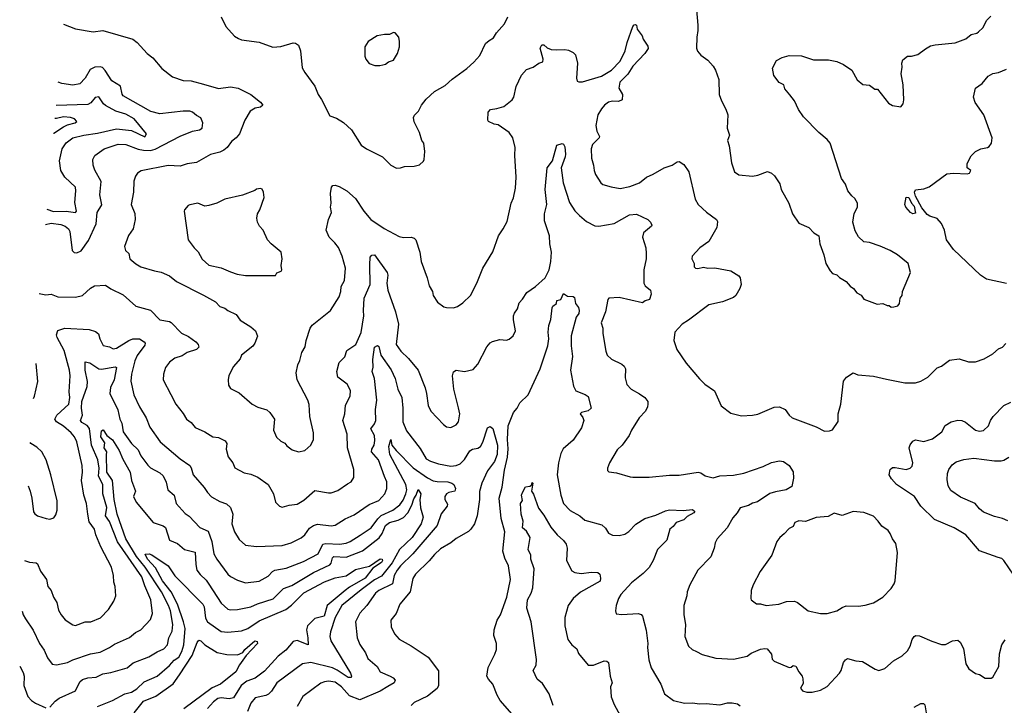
# Model space of a CAD drawing. Extents: x 1443846 to 1577407, y 839182 to 927291.
# Tile 2 of 256: x 1444023 to 1451268, y 849310 to 854354. Entities that reach past the tile are written whole.
import ezdxf

# ---------------------------------------------------------------- set-up
doc = ezdxf.new("R2010")
doc.units = 0

msp = doc.modelspace()

# ---------------------------------------------------------------- linework, layer by layer
at = {"layer": '0CON20XD'}
for points in [[(1449001.4, 854455), (1449012.5, 854315), (1449014.2, 854275), (1449006, 854225), (1449003.3, 854145), (1449011.7, 854121.7), (1449035, 854092.5), (1449085.9, 854055.9), (1449125, 854012.5), (1449143.6, 853983.6), (1449166.7, 853915), (1449170, 853805), (1449186.1, 853756.1), (1449220, 853695), (1449233.3, 853655), (1449228.8, 853555), (1449246, 853505), (1449230.8, 853465), (1449243.8, 853425), (1449261.7, 853301.7), (1449283.9, 853233.9), (1449315, 853213.8), (1449415, 853203.8), (1449455, 853210), (1449525, 853236.7), (1449556.1, 853226.1), (1449577.5, 853205), (1449615.9, 853145.9), (1449626.2, 853105), (1449682.5, 853005), (1449710, 852925), (1449757, 852857), (1449830, 852825), (1449866.1, 852786.1), (1449903.3, 852765), (1449911.2, 852705), (1449940, 852625), (1449955, 852560), (1449986.4, 852506.4), (1450005, 852487.5), (1450035, 852477.5), (1450056.4, 852456.4), (1450105, 852427.5), (1450135, 852392.5), (1450157.7, 852377.7), (1450182.5, 852345), (1450215, 852327.5), (1450235, 852297.5), (1450331.7, 852261.7), (1450375, 852266.7), (1450405, 852252.5), (1450421.7, 852251.7), (1450435, 852240), (1450455, 852242.5)], [(1450455, 852242.5), (1450485, 852250), (1450497.5, 852265), (1450502.5, 852305), (1450516.7, 852325), (1450518.8, 852355), (1450576.7, 852495), (1450560.7, 852560.7), (1450482.5, 852625), (1450427.5, 852655), (1450355, 852688.8), (1450275, 852713.8), (1450235, 852720), (1450195.9, 852755.9), (1450170.5, 852800.5), (1450154.2, 852865), (1450162.7, 852927.3), (1450188, 852975), (1450186.7, 853005), (1450168.3, 853038.3), (1450145, 853057.5), (1450118, 853095), (1450100, 853145), (1450071.2, 853185), (1449988, 853445), (1449965, 853473.3), (1449903.4, 853523.4), (1449789.7, 853639.7), (1449753, 853693), (1449725, 853756.7), (1449690.8, 853800.8), (1449652.5, 853845), (1449646.7, 853875), (1449612.3, 853892.3), (1449572.7, 853942.7), (1449563, 853997), (1449592.5, 854055), (1449632.5, 854075), (1449685, 854092), (1449775, 854087.5), (1449865, 854058), (1449975, 854059.2), (1450035, 854046), (1450085, 854023.8), (1450145, 853983.3), (1450185, 853912.5), (1450226.4, 853876.4), (1450275, 853872.5), (1450315, 853842.5), (1450335, 853843.3), (1450415, 853740), (1450445, 853723.3), (1450506.4, 853713.6), (1450523.3, 853735), (1450528.8, 853765), (1450523.9, 853873.9), (1450508.8, 853955), (1450516.2, 854005), (1450513.8, 854035), (1450521.7, 854058.3), (1450555, 854086.7), (1450585, 854086.2), (1450631.7, 854098.3), (1450689.1, 854140.9), (1450725, 854160.8), (1450760.3, 854170.3), (1450907.5, 854185), (1450985.6, 854214.4), (1451025, 854244.2), (1451065, 854254), (1451078.8, 854265), (1451111.2, 854295), (1451139.5, 854350.5), (1451169.7, 854380.3)], [(1444345.8, 854320.3), (1444435, 854286), (1444565, 854266.2), (1444635, 854273.8), (1444855, 854212), (1444887, 854187), (1444961.2, 854105), (1445004.2, 854074.2), (1445070, 853995), (1445147.5, 853935), (1445225, 853905.8), (1445285, 853904.2), (1445375, 853880), (1445485, 853847.5), (1445575, 853860), (1445631.4, 853851.4), (1445723, 853803), (1445795, 853746.7), (1445812.5, 853725), (1445795, 853711.2), (1445755, 853702.5), (1445718.8, 853681.2), (1445681.1, 853615), (1445641.9, 853515), (1445616.1, 853483.9), (1445581.5, 853458.5), (1445549.2, 853415), (1445526, 853395), (1445495, 853380.6), (1445426.7, 853363.3), (1445325.5, 853304.5), (1445255, 853294.3), (1445205, 853277.8), (1445115, 853280.9), (1444917.6, 853242.4), (1444891.2, 853225), (1444875, 853202.5), (1444864.4, 853165.6), (1444860, 853085), (1444843.1, 852995), (1444869.5, 852929.5), (1444872.9, 852885), (1444857.1, 852815), (1444823.2, 852766.8), (1444794.4, 852685), (1444800.8, 852655), (1444825.7, 852635), (1444833.3, 852595), (1444877.3, 852557.3), (1444915, 852536.5), (1445015, 852505.5), (1445065, 852497.8), (1445125, 852470), (1445177.3, 852427.3), (1445375, 852328.1), (1445465, 852277.5), (1445495, 852244), (1445531.7, 852231.7), (1445555, 852213.8), (1445615.8, 852185.8), (1445644.4, 852144.4), (1445723.8, 852095), (1445758, 852065), (1445772, 852025), (1445753.8, 851975), (1445737.7, 851952.3), (1445656.2, 851885), (1445645, 851858.8), (1445596.8, 851803.2), (1445563, 851737), (1445556.1, 851703.9), (1445558.8, 851665), (1445575, 851641.2), (1445639.1, 851609.1), (1445733.3, 851525), (1445775, 851502.5), (1445842.7, 851482.7), (1445864.2, 851464.2), (1445898, 851415), (1445890, 851335), (1445913, 851283), (1445944.2, 851254.2), (1445975, 851238.8), (1445988.8, 851218.8), (1446028.8, 851188.8), (1446075, 851174.2), (1446122.5, 851185), (1446166.2, 851225), (1446186, 851265), (1446184, 851315), (1446158.6, 851435), (1446153.1, 851523.1), (1446144.2, 851555), (1446066, 851705), (1446058.8, 851755), (1446068.8, 851815)], [(1445506.7, 854375), (1445541.2, 854305), (1445604.1, 854234.1), (1445632.5, 854215), (1445656.4, 854206.4), (1445785, 854190), (1445885, 854152.5), (1445945, 854156), (1446035, 854183.8), (1446051.7, 854181.7), (1446075, 854166.7), (1446090, 854125), (1446101.3, 854001.3), (1446120.8, 853965), (1446195.8, 853865), (1446218.8, 853805), (1446245, 853766.7), (1446305, 853647.5), (1446355, 853630), (1446405, 853596.7), (1446464.2, 853544.2), (1446535, 853431.2), (1446575, 853404), (1446693.3, 853345), (1446755, 853284), (1446795, 853262.5)], [(1446068.8, 851815), (1446084.1, 851845.9), (1446099.2, 851905), (1446125, 851947.5), (1446130.6, 851995), (1446160, 852085), (1446175, 852106), (1446309.2, 852215), (1446374.2, 852315), (1446385.7, 852355), (1446387.7, 852392.3), (1446414.2, 852435.8), (1446419.5, 852525), (1446396.5, 852615), (1446367.9, 852677.9), (1446342.8, 852712.8), (1446300, 852755), (1446278.6, 852805), (1446296.1, 852883.9), (1446317.5, 852935), (1446309.2, 852975), (1446315.7, 853005), (1446310.8, 853075), (1446318.3, 853121.7), (1446326.4, 853133.6), (1446345, 853136.2), (1446375, 853126.2), (1446430, 853095), (1446495, 853038.8), (1446556, 852945), (1446608, 852885), (1446705, 852817.1), (1446815, 852759.2), (1446847.7, 852752.3), (1446903, 852753), (1446925, 852746.7), (1446937.5, 852735), (1446967.5, 852645), (1446976.2, 852575), (1447022, 852455), (1447036, 852395), (1447060, 852355), (1447065.7, 852325), (1447096.8, 852276.8), (1447145, 852242.5), (1447165, 852235.7), (1447215, 852233.3), (1447245, 852242.9), (1447285, 852270.8), (1447339.5, 852325), (1447387.5, 852415), (1447430, 852525), (1447504.5, 852645.5), (1447545.7, 852764.3), (1447581.2, 852815), (1447611.2, 852868.8), (1447638.6, 853005), (1447656.8, 853043.2), (1447670.8, 853115), (1447677.5, 853195), (1447665.8, 853355), (1447669.2, 853415), (1447652.5, 853485), (1447623.8, 853525), (1447545, 853581.2), (1447515, 853586.2), (1447472.5, 853605), (1447467.5, 853615), (1447470, 853675), (1447486.9, 853693.1), (1447535, 853700), (1447585, 853716.2), (1447646.2, 853765), (1447658.6, 853785), (1447677.5, 853862.5), (1447714.5, 853945.5), (1447752.7, 853987.3), (1447802.5, 854005), (1447842.5, 854035), (1447872.5, 854045), (1447876.2, 854065), (1447851.9, 854145), (1447865, 854168.8), (1447879.5, 854169.5), (1447905, 854147.5), (1447935, 854133.8), (1447975, 854132.5), (1448035, 854135.8), (1448061.2, 854131.2), (1448095, 854113.3), (1448113.3, 854095), (1448128, 854035), (1448121.2, 853925), (1448125, 853902.5), (1448137, 853897), (1448165, 853898), (1448305, 853940), (1448377.5, 853982.5), (1448440.9, 854049.1), (1448477.8, 854125), (1448492.6, 854187.4), (1448534, 854305), (1448545, 854316.7), (1448555, 854320), (1448562.5, 854315), (1448567.5, 854285), (1448603.3, 854235), (1448611.7, 854211.7), (1448645, 854160), (1448647.3, 854142.7), (1448623.8, 854105), (1448535, 854012.9), (1448497, 853953), (1448440, 853895), (1448431.2, 853851.2), (1448458.8, 853805), (1448457.5, 853765), (1448428.3, 853751.7), (1448385, 853754.2), (1448355, 853747.5), (1448325.5, 853724.5), (1448305, 853697.5), (1448277.8, 853655), (1448263.1, 853575), (1448270, 853535), (1448288.8, 853495), (1448286.2, 853485), (1448238.8, 853435), (1448229.2, 853405), (1448231.2, 853335), (1448246.2, 853285), (1448250, 853245), (1448260.8, 853215), (1448298.8, 853155), (1448315, 853142), (1448374.3, 853124.3), (1448442.7, 853112.7), (1448512.7, 853127.3), (1448585, 853154), (1448635, 853196), (1448685, 853216.9), (1448765, 853264.5), (1448823.3, 853285), (1448860.3, 853309.7), (1448875, 853312), (1448908.9, 853288.9), (1448947.1, 853235), (1448994.4, 853035), (1449014.5, 852994.5), (1449077.2, 852937.2), (1449150, 852885), (1449158.3, 852868.3), (1449155.7, 852845), (1449152.5, 852825), (1449095, 852721.2), (1449026.7, 852675), (1448971.2, 852615), (1448970, 852595), (1448985, 852560), (1448986.7, 852536.7), (1448996.7, 852526.7), (1449014.1, 852524.1), (1449055, 852533.8), (1449087.3, 852527.3), (1449138.1, 852528.1), (1449255, 852507.5), (1449315, 852470), (1449323.8, 852455), (1449332.5, 852405), (1449323.2, 852376.8), (1449292, 852325), (1449275, 852309.2), (1449195, 852278.6), (1449095, 852256.9), (1448945, 852142.9), (1448898, 852115), (1448844.1, 852055.9), (1448836.2, 851995), (1448858.8, 851928.8), (1448928.3, 851828.3), (1449025, 851712), (1449065, 851673.8), (1449135, 851623.3), (1449185, 851512.5), (1449255, 851460), (1449335, 851440), (1449415.7, 851444.3), (1449455, 851452.5), (1449575, 851503.8), (1449615, 851506.7), (1449655.9, 851485.9), (1449684.1, 851444.1), (1449707.5, 851425), (1449885, 851357.5), (1449945, 851327.5), (1449981.7, 851328.3), (1450005, 851337.5), (1450045, 851397.5), (1450045.7, 851455), (1450065.6, 851525), (1450084, 851695), (1450106.1, 851723.9), (1450155, 851756.7), (1450190.7, 851740.7), (1450305, 851730.8), (1450400.3, 851710.3), (1450535, 851682), (1450615, 851681.2), (1450655, 851693.8), (1450705.5, 851724.5), (1450775, 851792.5), (1450805, 851806), (1450865, 851848), (1450935, 851860), (1451005, 851836), (1451056.1, 851836.1), (1451120.8, 851859.2), (1451184.1, 851895.9), (1451225, 851933.8), (1451255, 851944), (1451278.6, 851971.4)], [(1446795, 853262.5), (1446825, 853263.3), (1446855, 853273.3), (1446925, 853276), (1446965, 853286.7), (1446995, 853312.5), (1447000, 853325), (1447003.3, 853385), (1446996.7, 853445), (1446982.5, 853465), (1446966.2, 853525), (1446925, 853602.5), (1446920.8, 853635), (1446928.3, 853651.7), (1446957.9, 853682.1), (1446980, 853725), (1447015, 853768.8), (1447075, 853826.2), (1447155, 853870), (1447205, 853916), (1447313.8, 853995), (1447365, 854042), (1447407.9, 854092.1), (1447451.2, 854178.8), (1447477.7, 854202.3), (1447510.3, 854219.7), (1447531.7, 854258.3), (1447590, 854325), (1447614.2, 854375)], [(1446673.6, 854016.4), (1446695, 854023.3), (1446715, 854027.5), (1446736.7, 854043.3), (1446775, 854057.5), (1446803.3, 854105), (1446817.5, 854155), (1446817.5, 854195), (1446812.5, 854225), (1446785, 854256.7), (1446775, 854260), (1446745, 854246.2), (1446706.4, 854246.4), (1446654.1, 854235.9), (1446587.5, 854195), (1446562.5, 854155), (1446562.5, 854085), (1446570, 854065), (1446595, 854032.5), (1446637, 854017), (1446673.6, 854016.4)], [(1444212.1, 852847), (1444255, 852857.3), (1444325, 852847.5), (1444358.6, 852835), (1444382.2, 852815), (1444391.2, 852795), (1444410, 852655), (1444425, 852642), (1444445, 852639.2), (1444475, 852652.9), (1444529.3, 852730.7), (1444585, 852852), (1444593.5, 852935), (1444627.1, 852992.9), (1444612.5, 853065), (1444623.3, 853165), (1444576.6, 853246.6), (1444564.2, 853285), (1444560.8, 853325), (1444575, 853356.2), (1444645, 853403.3), (1444747.8, 853437.8), (1444805, 853436.2), (1444895, 853402.5), (1444935, 853394.2), (1444985, 853390.9), (1445020.9, 853400.9), (1445205, 853496.4), (1445295.3, 853534.7), (1445345.7, 853544.3), (1445364.8, 853555.2), (1445370.2, 853595), (1445355, 853632.5), (1445325, 853648.6), (1445295.8, 853675), (1445275, 853681.9), (1445225, 853682.1), (1445055, 853662.5), (1444988.3, 853678.3), (1444785, 853792.9), (1444776.4, 853806.4), (1444764.6, 853864.6), (1444702.2, 853905), (1444651.7, 853981.7), (1444631.7, 854001.7), (1444615, 854008.6), (1444575, 854005.5), (1444542.6, 853987.4), (1444504.4, 853925), (1444465, 853882.9), (1444415, 853871.4), (1444334.5, 853884.5), (1444307.4, 853895.7)], [(1451285, 852414), (1451136, 852444), (1451093.6, 852473.6), (1450894.1, 852664.1), (1450843.1, 852735), (1450828.2, 852805), (1450805, 852855.8), (1450775, 852892.2), (1450719.1, 852909.1), (1450700.8, 852920.8), (1450660.9, 852970.9), (1450614.4, 853055), (1450607.1, 853085), (1450615, 853102), (1450675, 853110.6), (1450715.5, 853124.5), (1450845, 853221.2), (1450895, 853225.7), (1450995, 853220), (1451012.5, 853225), (1451022.5, 853245), (1450993.8, 853265), (1450994.1, 853295.9), (1451025, 853352.5), (1451056.4, 853383.6), (1451095, 853403.3), (1451145, 853413.8), (1451157.7, 853422.3), (1451173.9, 853446.1), (1451178.8, 853485), (1451117.5, 853655), (1451052.5, 853745), (1451040.8, 853785), (1451055, 853850), (1451105, 853884.2), (1451150.4, 853939.6), (1451182.6, 853957.4), (1451225, 853966.2), (1451285, 853990)], [(1444222.5, 852960.6), (1444272.1, 852942.1), (1444365, 852944.8), (1444434.5, 852935.5), (1444442.5, 852945), (1444428.8, 853008.8), (1444437.3, 853095), (1444433.3, 853123.3), (1444355.3, 853195.3), (1444325.6, 853244.4), (1444315.5, 853315.5), (1444335.5, 853405), (1444365, 853449.5), (1444415.2, 853484.8), (1444494.3, 853505.7), (1444595, 853519.5), (1444735, 853552.2), (1444845, 853538.1), (1444945, 853493.3), (1444957.5, 853515), (1444864.5, 853625), (1444805, 853658), (1444731.5, 853681.5), (1444655, 853722.4), (1444639.6, 853735), (1444605, 853785.7), (1444578.7, 853781.3), (1444548, 853742), (1444525, 853730.8), (1444291.8, 853723.7)], [(1444273.1, 853517.3), (1444275, 853519.2), (1444345, 853567.2), (1444375, 853581.6), (1444431.2, 853595), (1444443.3, 853605), (1444425.8, 853625), (1444396.7, 853635), (1444345, 853639.8), (1444295, 853626.2), (1444283, 853626.4)], [(1444167.1, 852339.2), (1444215, 852330.8), (1444255, 852334.2), (1444305, 852314.4), (1444435, 852313.1), (1444484.4, 852325.6), (1444545, 852378.8), (1444574.2, 852395.8), (1444655, 852400), (1444693.2, 852373.2), (1444785, 852330), (1444877.3, 852247.3), (1444987, 852217), (1445055.6, 852145.6), (1445124.6, 852134.6), (1445137.3, 852127.3), (1445215, 852046.7), (1445265, 852024.3), (1445320, 851985), (1445336.2, 851965), (1445341.2, 851945), (1445325, 851928.8), (1445256.2, 851905), (1445218.6, 851881.4), (1445164, 851865), (1445125, 851834), (1445096, 851795), (1445082, 851745), (1445079.2, 851705), (1445135, 851596.7), (1445171.4, 851525), (1445225, 851457.5), (1445250, 851415), (1445285, 851390), (1445315, 851353.8), (1445385, 851322), (1445444.5, 851284.5), (1445485, 851279.2), (1445536, 851255), (1445547.5, 851235), (1445542.5, 851195), (1445557.5, 851137.5), (1445590.8, 851095), (1445606.8, 851056.8), (1445675, 851020.8), (1445725, 851010.6), (1445775, 850989.4), (1445850.8, 850935), (1445890, 850865), (1445906.2, 850805), (1445935, 850774), (1445955, 850768.8), (1446007, 850783), (1446065, 850789.2), (1446115, 850819.2), (1446195, 850890), (1446295, 850871.9), (1446315, 850873.1), (1446365, 850890), (1446435, 850938.1), (1446462, 850955), (1446481.2, 850985), (1446482, 851045), (1446435.7, 851205), (1446432.2, 851305), (1446400, 851405), (1446416.9, 851455), (1446421.7, 851518.3), (1446454, 851585), (1446456.9, 851625), (1446433.6, 851673.6), (1446363.1, 851725), (1446356.5, 851765), (1446375, 851831.2), (1446415.5, 851874.5), (1446430.7, 851919.3), (1446495.6, 851965), (1446535, 852053.3), (1446556.7, 852175), (1446552.7, 852215), (1446557.4, 852305), (1446601.6, 852405), (1446600.5, 852549.5), (1446601.8, 852608.2), (1446615, 852622.5), (1446635, 852624.4), (1446726.8, 852495), (1446732.5, 852475), (1446725.3, 852415), (1446731.1, 852365), (1446789.5, 852205), (1446810.6, 852115), (1446794.6, 851964.6), (1446827.5, 851915), (1446885, 851860.8), (1446955.4, 851775.4), (1447005.8, 851645), (1447017.5, 851605), (1447029.2, 851515), (1447049.2, 851475), (1447141.2, 851375), (1447165, 851358.8), (1447195, 851353.8), (1447235, 851373.8), (1447252, 851395), (1447261.4, 851455), (1447252.3, 851497.7), (1447218, 851635), (1447208.8, 851735), (1447216.4, 851763.6), (1447235, 851776.7), (1447295, 851766.2), (1447360.7, 851779.3), (1447395, 851820), (1447461.7, 851948.3), (1447485, 851976.7), (1447502.7, 851987.3), (1447555, 852001.2), (1447605, 851996.7), (1447625, 852003.3), (1447655, 852027.5), (1447671.2, 852065), (1447656.7, 852146.7), (1447657.5, 852175), (1447663.5, 852195), (1447685, 852226.2), (1447698.6, 852271.4), (1447723, 852297), (1447754, 852346), (1447818.5, 852391.5), (1447888.8, 852455), (1447920, 852515), (1447931.5, 852575), (1447935.4, 852645), (1447924.7, 852704.7), (1447922.7, 852765), (1447885.3, 852875), (1447883.8, 852926.2), (1447900.9, 852995), (1447890.9, 853105), (1447904.6, 853265), (1447944.4, 853315), (1447975, 853430), (1448015, 853442.5), (1448025, 853437.5), (1448035, 853420), (1448038.9, 853365), (1448037.3, 853345), (1448008.5, 853265), (1448022.7, 853155), (1448068.9, 853008.9), (1448107.5, 852947.5), (1448143.1, 852913.1), (1448195, 852868.5), (1448255, 852838.1), (1448285, 852834.4), (1448396.7, 852855), (1448511.3, 852918.7), (1448562.8, 852922.8), (1448644.5, 852884.5), (1448664.3, 852864.3), (1448673.6, 852843.6), (1448673.3, 852835), (1448612.8, 852787.2), (1448605.6, 852755), (1448631.2, 852675), (1448633.8, 852635), (1448632.2, 852595), (1448616.7, 852515), (1448616, 852415), (1448625.8, 852395.8), (1448663.8, 852365), (1448668.8, 852335), (1448657.5, 852295), (1448625, 852286.7), (1448605, 852272), (1448435, 852311.1), (1448357.5, 852305), (1448350.8, 852295), (1448334.5, 852205), (1448302.2, 852125), (1448314.3, 852085), (1448314.2, 852044.2), (1448335.8, 851915), (1448347.1, 851887.1), (1448376.8, 851856.8), (1448455, 851818.8), (1448470, 851805), (1448481.2, 851785), (1448478.3, 851718.3), (1448490.3, 851670.3), (1448523.3, 851635), (1448585, 851602.5), (1448622, 851575), (1448646, 851545), (1448646.4, 851526.4), (1448643.3, 851505), (1448628, 851475), (1448580.8, 851425), (1448524, 851335), (1448508.8, 851295), (1448456, 851225), (1448420.4, 851189.6), (1448362, 851095), (1448347.5, 851055), (1448348.3, 851038.3), (1448358.3, 851028.3), (1448415, 851021.2), (1448515, 850990), (1448535, 850988.8), (1448655, 850989.2), (1448805, 851003.3), (1448875, 851002.2), (1449015, 851024.2), (1449035, 851020), (1449067.7, 850997.7), (1449125, 850983.3), (1449175, 850998.6), (1449275, 851002.2), (1449352, 851018), (1449495, 851067.5), (1449555, 851095.5), (1449615, 851108.5), (1449643.4, 851103.4), (1449685.8, 851075), (1449715, 851026.7), (1449717.9, 850982.1), (1449705, 850920), (1449662.5, 850895), (1449585, 850881.2), (1449542.7, 850867.3), (1449452.6, 850807.4), (1449415, 850796.7), (1449385, 850779.6), (1449325, 850763.1), (1449303, 850727), (1449269.8, 850690.2), (1449230, 850615), (1449154.5, 850535.5), (1449141.4, 850505), (1449134.4, 850465), (1449107.6, 850402.4), (1449013.8, 850305), (1448954, 850195), (1448934, 850145), (1448932.9, 850115), (1448910.8, 850045), (1448909.2, 849975), (1448922.9, 849905), (1448917.5, 849815), (1448944, 849745), (1448971.3, 849721.3), (1449002.5, 849705), (1449045, 849684), (1449145, 849657.5), (1449275, 849649.2), (1449375, 849672.5), (1449405, 849694), (1449475, 849722.5), (1449505, 849728), (1449524.1, 849724.1), (1449554, 849685), (1449560.3, 849650.3), (1449575, 849634), (1449685, 849587.1), (1449700, 849590), (1449715, 849603.3), (1449735, 849596.7), (1449756.2, 849555), (1449780, 849525), (1449786.7, 849505), (1449789.3, 849470.7), (1449767.5, 849435), (1449782.5, 849415), (1449816.1, 849406.1), (1449855, 849406.2), (1449915, 849420), (1449965, 849447.5), (1450055, 849546.2), (1450067.1, 849565), (1450085.8, 849624.2), (1450100, 849645), (1450115, 849653.8), (1450175, 849638), (1450225, 849632.5), (1450317.5, 849575), (1450345, 849566.2), (1450388.8, 849581.2), (1450453.2, 849636.8), (1450515.7, 849674.3), (1450555, 849710), (1450575.8, 849745), (1450590, 849795), (1450605, 849816.2), (1450617.7, 849822.3), (1450645, 849822), (1450735, 849780.8), (1450805, 849758), (1450835, 849758), (1450885.9, 849784.1), (1450925, 849790), (1450943.3, 849775), (1450967.3, 849727.3), (1450986.2, 849615), (1451008.3, 849578.3), (1451055, 849543.3), (1451086.2, 849536.2), (1451128.3, 849508.3), (1451171.7, 849508.3), (1451183, 849517), (1451227.5, 849595), (1451232.3, 849687.7), (1451250, 849755), (1451275, 849792.5)], [(1445685, 852472.9), (1445905, 852473.3), (1445915, 852492.5), (1445946.1, 852503.9), (1445952.5, 852515), (1445946.7, 852545), (1445953.6, 852593.6), (1445946.7, 852645), (1445874.1, 852704.1), (1445846.7, 852735), (1445814, 852805), (1445788.8, 852835), (1445773.8, 852865), (1445768.8, 852895), (1445773.3, 852925), (1445790, 852955), (1445821.2, 853045), (1445816.4, 853086.4), (1445806.7, 853106.7), (1445795, 853112.5), (1445765, 853106.7), (1445753.6, 853096.4), (1445663.6, 853063.6), (1445532.5, 853035), (1445475, 853004.2), (1445415, 852986), (1445385, 852981.2), (1445335, 853003.3), (1445275, 852992), (1445263, 852987), (1445236.7, 852955), (1445233.3, 852945), (1445264, 852735), (1445306.7, 852675), (1445335.6, 852645.6), (1445365, 852593.3), (1445415, 852548), (1445505, 852529.2), (1445575, 852499.2), (1445622.4, 852482.4), (1445685, 852472.9)], [(1450595, 852926.7), (1450577.5, 852935), (1450543.3, 852975), (1450536.7, 852995), (1450545, 853047.5), (1450566.2, 853045), (1450586, 853005), (1450605, 852983.3), (1450615, 852930), (1450595, 852926.7)], [(1447680.8, 849205), (1447559.2, 849345), (1447535.8, 849385), (1447504.4, 849464.4), (1447471.7, 849501.7), (1447460, 849525), (1447471.3, 849588.7), (1447520, 849685), (1447530.7, 849720.7), (1447531.2, 849765), (1447512.7, 849822.7), (1447515.7, 849865), (1447537.1, 849935), (1447560.6, 849975), (1447608.1, 850105), (1447635.6, 850234.4), (1447620.8, 850335), (1447593.4, 850393.4), (1447578.6, 850445), (1447592.9, 850585), (1447565.6, 850685), (1447551.1, 850835), (1447574.4, 850915), (1447591.1, 851038.9), (1447611.4, 851135), (1447617.3, 851197.3), (1447613.1, 851265), (1447618.1, 851365), (1447657.5, 851465), (1447684.2, 851495), (1447702.5, 851535), (1447765.7, 851595), (1447854, 851786), (1447908.9, 851955), (1447916.2, 852005), (1447911.8, 852055), (1447915.6, 852105), (1447931.7, 852148.3), (1447940.8, 852235), (1447945, 852245.6), (1447972.5, 852265), (1447975, 852287.5), (1448004, 852296), (1448025, 852340), (1448055, 852320), (1448095, 852317.5), (1448105, 852310), (1448113.3, 852265), (1448135, 852237.5), (1448140, 852215), (1448137.6, 852192.4), (1448118, 852165), (1448080.9, 852029.1), (1448081.2, 851955), (1448090.9, 851875), (1448076.5, 851775), (1448097.9, 851657.9), (1448115, 851624.4), (1448185, 851597.3), (1448205, 851582), (1448228.9, 851495), (1448205, 851475.5), (1448157.5, 851465), (1448147.5, 851455), (1448167, 851427), (1448174, 851405), (1448157.7, 851352.3), (1448095, 851260.8), (1448023, 851197), (1448005, 851163.3), (1447988.5, 851095), (1447979.1, 851005), (1448005.4, 850855.4), (1448024.3, 850795), (1448073.9, 850743.9), (1448144.4, 850704.4), (1448182.5, 850672.5), (1448307.8, 850637.8), (1448334.1, 850614.1), (1448356.1, 850576.1), (1448385, 850561.2), (1448435, 850560), (1448475, 850568), (1448505, 850587.5), (1448557.4, 850642.6), (1448624, 850685), (1448705, 850708.5), (1448775, 850740.6), (1448805, 850748.1), (1448905, 850742.9), (1448975, 850750), (1448990, 850735), (1448983.3, 850725), (1448935, 850699.2), (1448909.2, 850675), (1448854.3, 850655.7), (1448831.8, 850625), (1448806.9, 850605), (1448784.3, 850525), (1448716.7, 850455), (1448685.3, 850375), (1448655.9, 850324.1), (1448611.2, 850278.8), (1448525, 850211.4), (1448445.8, 850125), (1448428.6, 850095), (1448412, 850045), (1448406.7, 850005), (1448411.7, 849981.7), (1448455, 849978.8), (1448575, 849985.8), (1448595, 849978), (1448605.5, 849965.5), (1448633.4, 849863.4), (1448645.5, 849765), (1448643.3, 849735), (1448651.4, 849645), (1448669.2, 849585), (1448740, 849465), (1448766.7, 849395), (1448835, 849346.2), (1448915, 849325.8), (1448975, 849328.6), (1449025, 849319.4), (1449075, 849323.1), (1449175, 849313.1), (1449232.6, 849327.4), (1449265, 849328.9), (1449305, 849320.8), (1449325.6, 849305.6)], [(1444059.4, 850375.5), (1444095, 850362), (1444145, 850358), (1444155, 850350), (1444177.3, 850297.3), (1444220.6, 850235), (1444229.4, 850185), (1444255.6, 850155), (1444273.1, 850105), (1444296.9, 850065), (1444309.7, 850009.7), (1444329.2, 849975), (1444358.7, 849938.7), (1444415, 849902), (1444435, 849895.8), (1444505, 849924.3), (1444545.6, 849924.4), (1444617.6, 849952.4), (1444677.5, 850015), (1444717.1, 850075), (1444730, 850115), (1444726.5, 850185), (1444715.6, 850215), (1444714.4, 850265), (1444697.8, 850325), (1444620, 850475), (1444582.7, 850565), (1444572.9, 850605), (1444535, 850660), (1444525.3, 850715), (1444515.5, 850795), (1444496.4, 850855), (1444478.8, 850965), (1444486.2, 851025), (1444483.6, 851075), (1444445, 851248.8), (1444427.5, 851285), (1444401.1, 851315), (1444344.7, 851364.7), (1444295.3, 851395.3), (1444282.7, 851415), (1444296.4, 851443.6), (1444385.7, 851524.3), (1444392.5, 851575), (1444386.2, 851615), (1444393.8, 851735), (1444388.9, 851775), (1444350.9, 851920.9), (1444297.9, 852015), (1444293.6, 852035), (1444305, 852066.9), (1444355, 852083.6), (1444535.6, 852075.6), (1444581.3, 852061.3), (1444602.1, 852042.1), (1444612.2, 852005), (1444638.1, 851958.1), (1444685, 851946.7), (1444712.1, 851932.1), (1444735, 851937.3), (1444825.7, 851995), (1444855, 852007.2), (1444905, 852007.3), (1444939.1, 851985), (1444945.5, 851975), (1444945, 851958.8), (1444886.9, 851883.1), (1444870.9, 851845), (1444847.1, 851745), (1444841.2, 851695), (1444863.8, 851593.8), (1444905.6, 851505), (1444955, 851423.8), (1444980, 851355), (1445057.7, 851247.7), (1445205, 851122.2), (1445275, 851074.2), (1445286.1, 851056.1), (1445299.2, 851005), (1445381.8, 850911.8), (1445404.2, 850875), (1445433.7, 850843.7), (1445495, 850809.2), (1445545, 850792), (1445575.6, 850765.6), (1445590.8, 850715), (1445584.2, 850645), (1445604, 850585), (1445638.7, 850528.7), (1445685, 850488), (1445765, 850478.6), (1445955, 850484.5), (1446021.2, 850505), (1446095, 850542.2), (1446120.6, 850565), (1446156, 850614), (1446185, 850632.2), (1446215, 850641.5), (1446315, 850629.1), (1446345, 850634.5), (1446418.1, 850681.9), (1446485, 850711.5), (1446595, 850787.5), (1446665, 850816.7), (1446710, 850865), (1446725.7, 850905), (1446725.5, 850955), (1446707.1, 850992.9), (1446663.9, 851115), (1446611.9, 851175), (1446615.2, 851194.8), (1446631.9, 851225), (1446637.1, 851257.1), (1446634, 851295), (1446607.5, 851345), (1446635, 851381.9), (1446643.4, 851405), (1446640.9, 851485), (1446650.4, 851555), (1446634.6, 851715), (1446617.8, 851765), (1446623.1, 851796.9), (1446620.9, 851855), (1446634.6, 851945), (1446655, 851956.9), (1446665, 851950), (1446680.8, 851885), (1446757.2, 851777.2), (1446785.3, 851715), (1446806, 851635), (1446834.1, 851574.1), (1446843.4, 851495), (1446842.2, 851395), (1446869.4, 851329.4), (1446969.5, 851199.5), (1447014.2, 851124.2), (1447045, 851106.7), (1447105, 851086.1), (1447195, 851070), (1447235, 851074.6), (1447265, 851087.5), (1447295, 851118.1), (1447335, 851182.5), (1447355, 851194.5), (1447395, 851201.1), (1447414.3, 851215), (1447430.5, 851245), (1447465, 851351.2), (1447485, 851360), (1447505.5, 851345.5), (1447539.5, 851225), (1447537.5, 851155), (1447516.7, 851103.3), (1447465.4, 851035), (1447423.8, 850945), (1447407.6, 850882.4), (1447406.7, 850825), (1447388.6, 850705), (1447370, 850645), (1447344, 850605), (1447325, 850589.2), (1447235, 850538.1), (1447195, 850505.6), (1447120.1, 850459.9), (1447075, 850420.5), (1447036.8, 850373.2), (1446935.6, 850275), (1446917.1, 850242.9), (1446895.3, 850144.7), (1446821.4, 850055), (1446792.5, 849985), (1446754.3, 849935), (1446757, 849887), (1446782, 849835), (1446815.6, 849795.6), (1446905, 849747.5), (1447028.8, 849665), (1447104.2, 849564.2), (1447104, 849455), (1447095.6, 849434.4), (1447025, 849376), (1446925, 849330.8), (1446905, 849308)], [(1444041.8, 850002.4), (1444048.6, 849975), (1444065, 849946), (1444121.9, 849861.9), (1444169.6, 849765), (1444204.4, 849715), (1444228, 849658), (1444263.2, 849613.2), (1444295, 849607.1), (1444375, 849623.6), (1444415.4, 849644.6), (1444545, 849689.5), (1444615, 849700.6), (1444684, 849735), (1444719.8, 849760.2), (1444831.4, 849808.6), (1444875, 849844.2), (1444915.4, 849864.6), (1444985, 849942), (1444999.4, 849985), (1444988.2, 850085), (1444945, 850189.4), (1444923.2, 850255), (1444742, 850512), (1444683.1, 850663.1), (1444654.1, 850705), (1444664.8, 850765), (1444634.3, 850865), (1444636.3, 850935), (1444604.3, 850995), (1444608.4, 851055), (1444598.5, 851115), (1444551.9, 851225), (1444536.2, 851346.2), (1444519.2, 851369.2), (1444480.5, 851390.5), (1444470, 851405), (1444485.7, 851444.3), (1444477.7, 851495), (1444480.9, 851545), (1444520.7, 851655), (1444522.8, 851692.8), (1444504.5, 851774.5), (1444505, 851836), (1444538.8, 851828.8), (1444605, 851784.6), (1444625, 851783.1), (1444725, 851800), (1444735, 851796.2), (1444719.6, 851705), (1444692.2, 851647.8), (1444686.8, 851605), (1444744.4, 851484.4), (1444760.3, 851415), (1444774, 851385), (1444785, 851321.4), (1444845, 851236.9), (1444895, 851190), (1444915.5, 851145), (1444965, 851075.8), (1444986.7, 851056.7), (1445055, 851020.5), (1445078.3, 850998.3), (1445102.1, 850952.1), (1445112.2, 850895), (1445159.4, 850855), (1445175.6, 850795), (1445239.8, 850719.8), (1445270.6, 850700.6), (1445347.7, 850617.7), (1445410.4, 850590.4), (1445436.8, 850515), (1445452.5, 850425), (1445474.4, 850385), (1445555, 850275.8), (1445575, 850258.1), (1445625, 850231.1), (1445685, 850210), (1445785, 850222.2), (1445851.2, 850258.8), (1445883.3, 850295), (1445900, 850305), (1445985, 850318.8), (1446112.4, 850367.6), (1446219.5, 850425), (1446255, 850495.3), (1446275, 850500), (1446375.3, 850495.3), (1446425, 850502.4), (1446455, 850514.1), (1446529.6, 850560.4), (1446608.8, 850615), (1446657.5, 850682.5), (1446684, 850706), (1446768.2, 850745), (1446819.7, 850785), (1446845, 850819.1), (1446863.9, 850865), (1446870.8, 850895), (1446863.7, 850935), (1446747.4, 851155), (1446739.6, 851215), (1446755, 851266.2), (1446761.4, 851225), (1446793.5, 851183.5), (1446917.9, 851057.9), (1447025, 850983.5), (1447065, 850962.4), (1447095, 850955.3), (1447173.2, 850953.2), (1447203.8, 850945), (1447217.5, 850935), (1447230, 850905), (1447224.3, 850885.7), (1447180, 850875), (1447163.1, 850865), (1447150.6, 850845), (1447151.1, 850825), (1447170.5, 850790.5), (1447167.8, 850775), (1447125, 850717.5), (1447095, 850632.7), (1446916.2, 850423.8), (1446825, 850335.8), (1446801.6, 850305), (1446779.5, 850265), (1446767.5, 850202.5), (1446665, 850155.3), (1446641.2, 850135), (1446576.7, 850043.3), (1446525, 849988.1), (1446495.4, 849925), (1446505.4, 849805), (1446526.2, 849756.2), (1446567.5, 849695), (1446584.4, 849655), (1446654.5, 849594.5), (1446676, 849555), (1446750, 849525), (1446772, 849512), (1446785.5, 849495.5), (1446778.1, 849475), (1446732.9, 849447.1), (1446675, 849412.7), (1446525, 849348.9), (1446450, 849380), (1446392.1, 849445), (1446345, 849479.6), (1446295, 849486.7), (1446265, 849483.1), (1446238, 849472), (1446105.5, 849374.5), (1446065, 849301.2)], [(1444124.7, 851567.1), (1444132.9, 851585), (1444156.6, 851693.4), (1444144.6, 851825.5)], [(1451337.8, 850267.8), (1451265, 850376), (1451249.3, 850389.3), (1451222.7, 850397.3), (1451085, 850446.9), (1450984.3, 850564.3), (1450900, 850615), (1450755, 850677.5), (1450655, 850774.3), (1450607.5, 850845), (1450474.6, 850934.6), (1450438, 850975), (1450421.2, 851005), (1450428, 851045), (1450445, 851059.2), (1450465, 851060.6), (1450545, 851045.5), (1450575, 851054.5), (1450589.8, 851070.2), (1450595.5, 851095), (1450569.2, 851205), (1450574.4, 851225.6), (1450595, 851253.3), (1450615, 851263.3), (1450675, 851251.2), (1450739.5, 851270.5), (1450808.1, 851321.9), (1450832.4, 851367.6), (1450877.5, 851395), (1450925, 851407.5), (1450955, 851405.8), (1450982.6, 851392.6), (1451055, 851334.3), (1451085, 851327.5), (1451115, 851332), (1451151.2, 851365), (1451165.8, 851404.2), (1451185.7, 851434.3), (1451265, 851516.2), (1451315, 851540.8)], [(1444245, 849296), (1444285, 849339.2), (1444315, 849361.4), (1444433, 849417), (1444465, 849482.5), (1444485, 849499.5), (1444525, 849512.3), (1444585, 849517.3), (1444635, 849541.5), (1444695, 849550.8), (1444815, 849584.6), (1444858.1, 849621.9), (1444973.5, 849666.5), (1445035, 849703.6), (1445084, 849725), (1445111.9, 849755), (1445120, 849805), (1445146, 849855), (1445150.3, 849905), (1445131.9, 850005), (1445118.4, 850045), (1445067.5, 850145), (1444946.9, 850325), (1444883.6, 850403.6), (1444805.2, 850535), (1444741.6, 850715), (1444717.9, 850825), (1444707.4, 850965), (1444664.9, 851025), (1444662.8, 851152.8), (1444664.8, 851175), (1444645.3, 851205), (1444649.9, 851239.9), (1444620, 851285), (1444625, 851330), (1444636.8, 851336.8), (1444665, 851294), (1444705, 851264), (1444755, 851184), (1444781.3, 851121.3), (1444835.4, 851025), (1444845.3, 850965), (1444874.5, 850885), (1444860.4, 850845), (1444880, 850805), (1445005, 850656), (1445079.7, 850629.7), (1445095, 850618.8), (1445126.2, 850525), (1445185, 850501.4), (1445236.4, 850456.4), (1445315, 850435.6), (1445318.6, 850345), (1445326.2, 850305), (1445351.3, 850271.3), (1445395, 850231.1), (1445415, 850200), (1445505, 850061.9), (1445555, 850017.1), (1445575, 850012.2), (1445625, 850014.6), (1445723.6, 850033.6), (1445774, 850056), (1445887.4, 850092.6), (1445965, 850169.6), (1446025, 850190.6), (1446185, 850287.4), (1446305, 850342.8), (1446315.9, 850355), (1446324.3, 850395.7), (1446335, 850404.7), (1446425, 850398.9), (1446545, 850445.8), (1446668.6, 850541.4), (1446691.4, 850575), (1446715, 850632.1), (1446745, 850654.2), (1446808.7, 850671.3), (1446847.8, 850692.2), (1446880.3, 850725), (1446907.9, 850782.1), (1446922.2, 850827.8), (1446941.5, 850855), (1446955, 850898), (1446975.5, 850865), (1446967.5, 850825), (1446972.1, 850762.1), (1446991.5, 850695), (1446976.7, 850645), (1446911.9, 850545), (1446818.5, 850455), (1446765, 850358.6), (1446685, 850258.7), (1446635, 850232.1), (1446535, 850160), (1446392.9, 850045), (1446345, 849955.6), (1446309.5, 849850.5), (1446305.5, 849815), (1446312.7, 849785), (1446456.9, 849545), (1446465.6, 849525), (1446463.3, 849515), (1446440.8, 849515), (1446359.4, 849569.4), (1446325, 849584.8), (1446165, 849625.3), (1446104.6, 849615.4), (1445915.8, 849475), (1445876.4, 849413.6), (1445855, 849392.2), (1445835, 849382.5), (1445755, 849364.4), (1445725, 849325.8), (1445699.6, 849265)], [(1444085.5, 850925.5), (1444101.2, 850885), (1444113.8, 850835), (1444124.2, 850734.2), (1444135, 850717.5), (1444154.1, 850704.1), (1444217.5, 850685), (1444245, 850678.8), (1444275, 850690), (1444289.5, 850710.5), (1444300, 850745), (1444299.2, 850815), (1444252.5, 851005), (1444218, 851115), (1444186, 851175), (1444148.8, 851208.8), (1444106, 851236), (1444100.5, 851243.4)], [(1451295, 850668.1), (1451255.4, 850685.4), (1451195, 850697.8), (1451115, 850730.5), (1451084.6, 850755), (1451054.7, 850794.7), (1450945, 850841.1), (1450875, 850889.4), (1450855.4, 850925), (1450848.6, 850971.4), (1450850.9, 851015), (1450860, 851045), (1450885, 851078.6), (1450915, 851101.4), (1450970.7, 851119.3), (1451045, 851127.5), (1451195, 851109.2), (1451245, 851107.3), (1451265, 851112.3), (1451300.5, 851135)], [(1447947.9, 849307.9), (1447918.1, 849395), (1447870.2, 849470.2), (1447830.9, 849500.9), (1447801.4, 849565), (1447822.9, 849605), (1447825.6, 849645.6), (1447786, 849925), (1447755.9, 850025), (1447760.4, 850085), (1447785.6, 850134.4), (1447798.1, 850175), (1447807.8, 850315), (1447784.3, 850385), (1447784.4, 850415), (1447764, 850455), (1447779.2, 850545), (1447751.7, 850591.7), (1447722.4, 850615), (1447728.9, 850665), (1447713.9, 850715), (1447708.8, 850795), (1447723.8, 850816.2), (1447716.5, 850855), (1447723.3, 850876.7), (1447745, 850917.5), (1447777, 850923), (1447790, 850930), (1447795, 850950), (1447800, 850945), (1447790, 850885), (1447805, 850862.5), (1447839.5, 850759.5), (1447879.5, 850709.5), (1447931.5, 850621.5), (1447978.1, 850565), (1448025, 850523.1), (1448043.5, 850495), (1448051.8, 850465), (1448047.5, 850375), (1448085, 850298.8), (1448107.3, 850287.3), (1448155, 850280), (1448231.3, 850288.7), (1448276.7, 850286.7), (1448291.5, 850275), (1448297.8, 850245), (1448295, 850224), (1448148.9, 850141.1), (1448095.3, 850094.7), (1448059.2, 850045), (1448035.4, 849955), (1448033.6, 849895), (1448056.8, 849795), (1448085, 849753.5), (1448122.2, 849725), (1448135, 849690), (1448205, 849605.6), (1448245, 849604.4), (1448325, 849637.5), (1448342.5, 849635), (1448356.7, 849625), (1448368, 849525), (1448383.3, 849475), (1448371.2, 849445), (1448375, 849372.5), (1448398, 849315), (1448442, 849235)], [(1449965, 849984.2), (1450035, 850004), (1450075, 850030), (1450105, 850040.8), (1450195, 850039.2), (1450245, 850046.2), (1450305.9, 850064.1), (1450374.1, 850105.9), (1450435, 850170), (1450457, 850203), (1450464, 850225), (1450482.5, 850435), (1450470.8, 850500.8), (1450445.8, 850535.8), (1450429.2, 850575), (1450413.8, 850595), (1450367.3, 850627.3), (1450341.2, 850665), (1450305, 850701.2), (1450235, 850728.8), (1450155, 850736.7), (1450075, 850706), (1450016.6, 850723.4), (1449971.7, 850698.3), (1449885, 850690.8), (1449805, 850662.5), (1449755.9, 850665.9), (1449739.5, 850660.5), (1449726.2, 850653.8), (1449715.7, 850624.3), (1449685, 850610), (1449649.5, 850570.5), (1449616.7, 850545), (1449594, 850515), (1449558, 850415), (1449471.2, 850295), (1449420, 850195), (1449406.1, 850153.9), (1449402.5, 850095), (1449406.7, 850085), (1449445, 850056.7), (1449475, 850056.2), (1449516.1, 850043.9), (1449610, 850055), (1449665, 850074), (1449724.1, 850075.9), (1449746, 850066), (1449825, 850005.8), (1449915, 849985.8), (1449965, 849984.2)], [(1444595, 849302), (1444705, 849344.4), (1444798, 849395), (1444845, 849405.4), (1444885, 849430), (1444938.3, 849481.7), (1445034.8, 849525.2), (1445125, 849603.2), (1445159.2, 849640.8), (1445195.2, 849665), (1445217.4, 849705), (1445230, 849755), (1445239.8, 849875), (1445228.8, 849925), (1445183.6, 850055), (1445137.1, 850145), (1445073.6, 850225), (1445021.7, 850321.7), (1444963.7, 850385), (1444947.5, 850422.5), (1444975, 850424.5), (1444995, 850418.1), (1445116.7, 850336.7), (1445165, 850263.1), (1445371.8, 850055), (1445381.6, 850035), (1445391.4, 849951.4), (1445404.6, 849925), (1445505, 849852.3), (1445555, 849846.8), (1445655, 849857.8), (1445703.1, 849875), (1445785, 849930.7), (1445981.2, 850015), (1446022.8, 850047.2), (1446115, 850136.1), (1446265, 850218), (1446345, 850248.2), (1446425, 850262.9), (1446495, 850309.7), (1446597.7, 850332.3), (1446675, 850387.5), (1446690, 850385), (1446692.1, 850375), (1446685, 850360), (1446620.6, 850319.4), (1446565, 850246.4), (1446449.9, 850180.1), (1446417.8, 850155), (1446286.7, 850045), (1446264.8, 849965.2), (1446195, 849947.6), (1446141.8, 849895), (1446133.2, 849865), (1446144.6, 849805), (1446145.8, 849754.2), (1446065, 849785.6), (1446035, 849779.4), (1445981.5, 849715), (1445925, 849670.4), (1445825, 849560.3), (1445755, 849510), (1445695, 849487.4), (1445654, 849456), (1445595.6, 849364.4), (1445565, 849356.6), (1445505, 849364.2), (1445481.4, 849358.6), (1445450.4, 849335), (1445404.8, 849285.2)], [(1444864.5, 849255), (1444935, 849341.2), (1445025, 849377.9), (1445153.2, 849466.8), (1445198.5, 849535), (1445291.8, 849675), (1445329.3, 849770.7), (1445342.2, 849787.8), (1445355, 849784.4), (1445384.5, 849754.5), (1445477.5, 849697.5), (1445547, 849683), (1445625, 849680.8), (1445665, 849698.6), (1445680.2, 849719.8), (1445754.4, 849785), (1445770.2, 849780.2), (1445773.5, 849765), (1445690, 849675), (1445641.4, 849608.6), (1445614.2, 849555), (1445500, 849465), (1445440.5, 849439.5), (1445230.4, 849285)], [(1444023.3, 849597.9), (1444050.1, 849550.1), (1444055.4, 849525), (1444053.9, 849455), (1444083.3, 849375), (1444110, 849345), (1444139.2, 849325), (1444215, 849290)], [(1450604.4, 849295), (1450655, 849324), (1450673.9, 849323.9), (1450682.3, 849312.3), (1450694, 849255)]]:
    msp.add_lwpolyline(points, dxfattribs=at)

doc.saveas('drawing.dxf')
